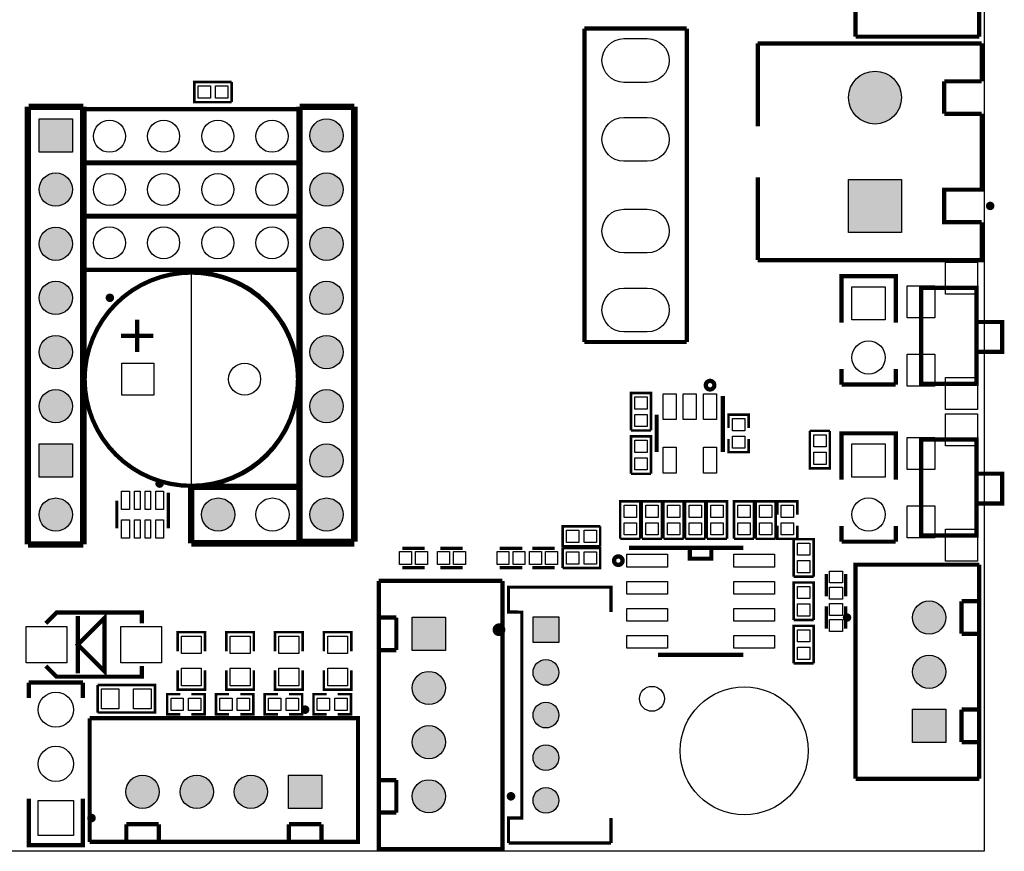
# Model space of a CAD drawing. Extents: x 0 to 145, y 0 to 99.
# Tile 11 of 17: x 93 to 139, y 0 to 39. Entities that reach past the tile are written whole.
import ezdxf

# ---------------------------------------------------------------- set-up
doc = ezdxf.new("R2010")
doc.units = 0
doc.header["$MEASUREMENT"] = 0
doc.layers.get('0').update_dxf_attribs({"linetype": 'CONTINUOUS'})
for name, color, linetype in [('OUTLINE', 7, 'CONTINUOUS'), ('SILKSCREEN_TOP', 7, 'CONTINUOUS'), ('SOLDERMASK_BOTTOM', 231, 'CONTINUOUS'), ('SOLDERMASK_TOP', 94, 'CONTINUOUS')]:
    doc.layers.add(name, color=color, linetype=linetype)

msp = doc.modelspace()

# ---------------------------------------------------------------- hatches: boundary and pattern name
at = {"linetype": 'Continuous'}
h = msp.add_hatch(color=256, dxfattribs=at)
h.set_gradient(color1=(0, 255, 255), color2=(0, 255, 255), tint=1)
h.paths.add_polyline_path([(5.71246, 90.21572), (6.9215, 90.21572), (6.9215, 91.42476), (5.71246, 91.42476)])
h.paths.add_polyline_path([(3.71348, 90.82024, 1), (4.92252, 90.82024, 1)])
h.paths.add_polyline_path([(2.92354, 90.82024, 1), (1.7145, 90.82024, 1)])
h.paths.add_polyline_path([(5.71246, 86.34476), (5.71246, 85.13572), (6.9215, 85.13572), (6.9215, 86.34476)])
h.paths.add_polyline_path([(4.92252, 85.74024, 1), (3.71348, 85.74024, 1)])
h.paths.add_polyline_path([(2.92354, 85.74024, 1), (1.7145, 85.74024, 1)])
h.paths.add_polyline_path([(18.49374, 95.90024, 1), (19.70278, 95.90024, 1)])
h.paths.add_polyline_path([(20.49272, 95.90024, 1), (21.70176, 95.90024, 1)])
h.paths.add_polyline_path([(22.49424, 95.90024, 1), (23.70328, 95.90024, 1)])
h.paths.add_polyline_path([(24.49322, 95.29572), (25.70226, 95.29572), (25.70226, 96.50476), (24.49322, 96.50476)])
h.paths.add_polyline_path([(36.7665, 95.90024, 1), (37.97554, 95.90024, 1)])
h.paths.add_polyline_path([(38.76548, 95.90024, 1), (39.97452, 95.90024, 1)])
h.paths.add_polyline_path([(40.76446, 95.29572), (41.9735, 95.29572), (41.9735, 96.50476), (40.76446, 96.50476)])
h.paths.add_polyline_path([(48.01743, 94.615, 1), (49.51857, 94.615, 1)])
h.paths.add_polyline_path([(50.55743, 94.615, 1), (52.05857, 94.615, 1)])
h.paths.add_polyline_path([(53.09743, 94.615, 1), (54.59857, 94.615, 1)])
h.paths.add_polyline_path([(55.63743, 94.615, 1), (57.13857, 94.615, 1)])
h.paths.add_polyline_path([(58.17743, 94.615, 1), (59.67857, 94.615, 1)])
h.paths.add_polyline_path([(58.17743, 92.075, 1), (59.67857, 92.075, 1)])
h.paths.add_polyline_path([(55.63743, 92.075, 1), (57.13857, 92.075, 1)])
h.paths.add_polyline_path([(53.09743, 92.075, 1), (54.59857, 92.075, 1)])
h.paths.add_polyline_path([(50.55743, 92.075, 1), (52.05857, 92.075, 1)])
h.paths.add_polyline_path([(48.01616, 91.32316), (49.5173, 91.32316), (49.5173, 92.8243), (48.01616, 92.8243)])
h.paths.add_polyline_path([(92.66174, 83.52028), (92.66174, 82.31124), (93.87078, 82.31124), (93.87078, 83.52028)])
h.paths.add_polyline_path([(95.86976, 82.91576, 1), (94.66072, 82.91576, 1)])
h.paths.add_polyline_path([(97.87128, 82.91576, 1), (96.66224, 82.91576, 1)])
h.paths.add_polyline_path([(99.87026, 82.91576, 1), (98.66122, 82.91576, 1)])
h.paths.add_polyline_path([(1.53924, 38.9255), (1.53924, 37.71646), (2.74828, 37.71646), (2.74828, 38.9255)])
h.paths.add_polyline_path([(2.74828, 36.322, 1), (1.53924, 36.322, 1)])
h.paths.add_polyline_path([(7.82828, 36.322, 1), (6.61924, 36.322, 1)])
h.paths.add_polyline_path([(6.61924, 38.9255), (6.61924, 37.71646), (7.82828, 37.71646), (7.82828, 38.9255)])
h.paths.add_polyline_path([(9.5885, 31.45028), (9.5885, 30.24124), (10.79754, 30.24124), (10.79754, 31.45028)])
h.paths.add_polyline_path([(12.79652, 30.84576, 1), (11.58748, 30.84576, 1)])
h.paths.add_polyline_path([(14.7955, 30.84576, 1), (13.58646, 30.84576, 1)])
h.paths.add_polyline_path([(9.63422, 26.1366), (9.63422, 24.57704), (11.19378, 24.57704), (11.19378, 26.1366)])
h.paths.add_polyline_path([(8.65378, 25.35682, 1), (7.09422, 25.35682, 1)])
h.paths.add_polyline_path([(8.65378, 17.73682, 1), (7.09422, 17.73682, 1)])
h.paths.add_polyline_path([(9.63422, 18.5166), (9.63422, 16.95704), (11.19378, 16.95704), (11.19378, 18.5166)])
h.paths.add_polyline_path([(9.63422, 11.1506), (9.63422, 9.59104), (11.19378, 9.59104), (11.19378, 11.1506)])
h.paths.add_polyline_path([(8.65378, 10.37082, 1), (7.09422, 10.37082, 1)])
h.paths.add_polyline_path([(8.65378, 2.49682, 1), (7.09422, 2.49682, 1)])
h.paths.add_polyline_path([(6.11378, 2.49682, 1), (4.55422, 2.49682, 1)])
h.paths.add_polyline_path([(2.01422, 3.2766), (2.01422, 1.71704), (3.57378, 1.71704), (3.57378, 3.2766)])
h.paths.add_polyline_path([(15.53972, 2.66954), (15.53972, 1.4605), (16.74876, 1.4605), (16.74876, 2.66954)])
h.paths.add_polyline_path([(16.74876, 4.064, 1), (15.53972, 4.064, 1)])
h.paths.add_polyline_path([(16.74876, 6.06298, 1), (15.53972, 6.06298, 1)])
h.paths.add_polyline_path([(21.82876, 6.06298, 1), (20.61972, 6.06298, 1)])
h.paths.add_polyline_path([(21.82876, 4.064, 1), (20.61972, 4.064, 1)])
h.paths.add_polyline_path([(20.61972, 2.66954), (20.61972, 1.4605), (21.82876, 1.4605), (21.82876, 2.66954)])
h.paths.add_polyline_path([(25.69972, 2.66954), (25.69972, 1.4605), (26.90876, 1.4605), (26.90876, 2.66954)])
h.paths.add_polyline_path([(26.90876, 4.064, 1), (25.69972, 4.064, 1)])
h.paths.add_polyline_path([(26.90876, 6.06298, 1), (25.69972, 6.06298, 1)])
h.paths.add_polyline_path([(35.32378, 2.75336, 1), (33.76422, 2.75336, 1)])
h.paths.add_polyline_path([(37.86378, 2.75336, 1), (36.30422, 2.75336, 1)])
h.paths.add_polyline_path([(40.40378, 2.75336, 1), (38.84422, 2.75336, 1)])
h.paths.add_polyline_path([(41.38422, 3.53314), (41.38422, 1.97358), (42.94378, 1.97358), (42.94378, 3.53314)])
h.paths.add_polyline_path([(29.6926, 34.30778), (29.6926, 32.74822), (31.25216, 32.74822), (31.25216, 34.30778)])
h.paths.add_polyline_path([(31.25216, 30.988, 1), (29.6926, 30.988, 1)])
h.paths.add_polyline_path([(31.25216, 28.448, 1), (29.6926, 28.448, 1)])
h.paths.add_polyline_path([(31.25216, 25.908, 1), (29.6926, 25.908, 1)])
h.paths.add_polyline_path([(31.25216, 23.368, 1), (29.6926, 23.368, 1)])
h.paths.add_polyline_path([(31.25216, 20.828, 1), (29.6926, 20.828, 1)])
h.paths.add_polyline_path([(29.6926, 19.06778), (29.6926, 17.50822), (31.25216, 17.50822), (31.25216, 19.06778)])
h.paths.add_polyline_path([(31.25216, 15.748, 1), (29.6926, 15.748, 1)])
h.paths.add_polyline_path([(38.87216, 15.748, 1), (37.3126, 15.748, 1)])
h.paths.add_polyline_path([(43.95216, 15.748, 1), (42.3926, 15.748, 1)])
h.paths.add_polyline_path([(47.25416, 15.748, 1), (45.6946, 15.748, 1)])
h.paths.add_polyline_path([(45.6946, 19.06778), (45.6946, 17.50822), (47.25416, 17.50822), (47.25416, 19.06778)])
h.paths.add_polyline_path([(43.95216, 18.288, 1), (42.3926, 18.288, 1)])
h.paths.add_polyline_path([(43.95216, 20.828, 1), (42.3926, 20.828, 1)])
h.paths.add_polyline_path([(43.95216, 23.368, 1), (42.3926, 23.368, 1)])
h.paths.add_polyline_path([(43.95216, 25.908, 1), (42.3926, 25.908, 1)])
h.paths.add_polyline_path([(43.95216, 28.448, 1), (42.3926, 28.448, 1)])
h.paths.add_polyline_path([(43.95216, 30.988, 1), (42.3926, 30.988, 1)])
h.paths.add_polyline_path([(43.95216, 33.528, 1), (42.3926, 33.528, 1)])
h.paths.add_polyline_path([(45.6946, 34.30778), (45.6946, 32.74822), (47.25416, 32.74822), (47.25416, 34.30778)])
h.paths.add_polyline_path([(47.25416, 30.988, 1), (45.6946, 30.988, 1)])
h.paths.add_polyline_path([(47.25416, 28.448, 1), (45.6946, 28.448, 1)])
h.paths.add_polyline_path([(47.25416, 25.908, 1), (45.6946, 25.908, 1)])
h.paths.add_polyline_path([(47.25416, 23.368, 1), (45.6946, 23.368, 1)])
h.paths.add_polyline_path([(47.25416, 20.828, 1), (45.6946, 20.828, 1)])
h.paths.add_polyline_path([(54.87416, 15.748, 1), (53.3146, 15.748, 1)])
h.paths.add_polyline_path([(59.95416, 15.748, 1), (58.3946, 15.748, 1)])
h.paths.add_polyline_path([(59.95416, 18.288, 1), (58.3946, 18.288, 1)])
h.paths.add_polyline_path([(59.95416, 20.828, 1), (58.3946, 20.828, 1)])
h.paths.add_polyline_path([(59.95416, 23.368, 1), (58.3946, 23.368, 1)])
h.paths.add_polyline_path([(59.95416, 25.908, 1), (58.3946, 25.908, 1)])
h.paths.add_polyline_path([(59.95416, 28.448, 1), (58.3946, 28.448, 1)])
h.paths.add_polyline_path([(59.95416, 30.988, 1), (58.3946, 30.988, 1)])
h.paths.add_polyline_path([(59.95416, 33.528, 1), (58.3946, 33.528, 1)])
h.paths.add_polyline_path([(61.6966, 34.30778), (61.6966, 32.74822), (63.25616, 32.74822), (63.25616, 34.30778)])
h.paths.add_polyline_path([(63.25616, 30.988, 1), (61.6966, 30.988, 1)])
h.paths.add_polyline_path([(63.25616, 28.448, 1), (61.6966, 28.448, 1)])
h.paths.add_polyline_path([(63.25616, 25.908, 1), (61.6966, 25.908, 1)])
h.paths.add_polyline_path([(63.25616, 23.368, 1), (61.6966, 23.368, 1)])
h.paths.add_polyline_path([(63.25616, 20.828, 1), (61.6966, 20.828, 1)])
h.paths.add_polyline_path([(61.6966, 19.06778), (61.6966, 17.50822), (63.25616, 17.50822), (63.25616, 19.06778)])
h.paths.add_polyline_path([(63.25616, 15.748, 1), (61.6966, 15.748, 1)])
h.paths.add_polyline_path([(70.87616, 15.748, 1), (69.3166, 15.748, 1)])
h.paths.add_polyline_path([(75.95616, 15.748, 1), (74.3966, 15.748, 1)])
h.paths.add_polyline_path([(75.95616, 18.288, 1), (74.3966, 18.288, 1)])
h.paths.add_polyline_path([(75.95616, 20.828, 1), (74.3966, 20.828, 1)])
h.paths.add_polyline_path([(75.95616, 23.368, 1), (74.3966, 23.368, 1)])
h.paths.add_polyline_path([(75.95616, 25.908, 1), (74.3966, 25.908, 1)])
h.paths.add_polyline_path([(75.95616, 28.448, 1), (74.3966, 28.448, 1)])
h.paths.add_polyline_path([(75.95616, 30.988, 1), (74.3966, 30.988, 1)])
h.paths.add_polyline_path([(75.95616, 33.528, 1), (74.3966, 33.528, 1)])
h.paths.add_polyline_path([(77.6986, 34.30778), (77.6986, 32.74822), (79.25816, 32.74822), (79.25816, 34.30778)])
h.paths.add_polyline_path([(79.25816, 30.988, 1), (77.6986, 30.988, 1)])
h.paths.add_polyline_path([(79.25816, 28.448, 1), (77.6986, 28.448, 1)])
h.paths.add_polyline_path([(79.25816, 25.908, 1), (77.6986, 25.908, 1)])
h.paths.add_polyline_path([(79.25816, 23.368, 1), (77.6986, 23.368, 1)])
h.paths.add_polyline_path([(79.25816, 20.828, 1), (77.6986, 20.828, 1)])
h.paths.add_polyline_path([(77.6986, 19.06778), (77.6986, 17.50822), (79.25816, 17.50822), (79.25816, 19.06778)])
h.paths.add_polyline_path([(79.25816, 15.748, 1), (77.6986, 15.748, 1)])
h.paths.add_polyline_path([(86.87816, 15.748, 1), (85.3186, 15.748, 1)])
h.paths.add_polyline_path([(91.95816, 15.748, 1), (90.3986, 15.748, 1)])
h.paths.add_polyline_path([(91.95816, 18.288, 1), (90.3986, 18.288, 1)])
h.paths.add_polyline_path([(91.95816, 20.828, 1), (90.3986, 20.828, 1)])
h.paths.add_polyline_path([(91.95816, 23.368, 1), (90.3986, 23.368, 1)])
h.paths.add_polyline_path([(91.95816, 25.908, 1), (90.3986, 25.908, 1)])
h.paths.add_polyline_path([(91.95816, 28.448, 1), (90.3986, 28.448, 1)])
h.paths.add_polyline_path([(91.95816, 30.988, 1), (90.3986, 30.988, 1)])
h.paths.add_polyline_path([(91.95816, 33.528, 1), (90.3986, 33.528, 1)])
h.paths.add_polyline_path([(93.7006, 34.30778), (93.7006, 32.74822), (95.26016, 32.74822), (95.26016, 34.30778)])
h.paths.add_polyline_path([(95.26016, 30.988, 1), (93.7006, 30.988, 1)])
h.paths.add_polyline_path([(95.26016, 28.448, 1), (93.7006, 28.448, 1)])
h.paths.add_polyline_path([(95.26016, 25.908, 1), (93.7006, 25.908, 1)])
h.paths.add_polyline_path([(95.26016, 23.368, 1), (93.7006, 23.368, 1)])
h.paths.add_polyline_path([(95.26016, 20.828, 1), (93.7006, 20.828, 1)])
h.paths.add_polyline_path([(93.7006, 19.06778), (93.7006, 17.50822), (95.26016, 17.50822), (95.26016, 19.06778)])
h.paths.add_polyline_path([(95.26016, 15.748, 1), (93.7006, 15.748, 1)])
h.paths.add_polyline_path([(107.96016, 33.528, 1), (106.4006, 33.528, 1)])
h.paths.add_polyline_path([(107.96016, 30.988, 1), (106.4006, 30.988, 1)])
h.paths.add_polyline_path([(107.96016, 28.448, 1), (106.4006, 28.448, 1)])
h.paths.add_polyline_path([(107.96016, 25.908, 1), (106.4006, 25.908, 1)])
h.paths.add_polyline_path([(107.96016, 23.368, 1), (106.4006, 23.368, 1)])
h.paths.add_polyline_path([(107.96016, 20.828, 1), (106.4006, 20.828, 1)])
h.paths.add_polyline_path([(107.96016, 18.288, 1), (106.4006, 18.288, 1)])
h.paths.add_polyline_path([(107.96016, 15.748, 1), (106.4006, 15.748, 1)])
h.paths.add_polyline_path([(102.88016, 15.748, 1), (101.3206, 15.748, 1)])
h.paths.add_polyline_path([(51.32578, 2.75336, 1), (49.76622, 2.75336, 1)])
h.paths.add_polyline_path([(53.86578, 2.75336, 1), (52.30622, 2.75336, 1)])
h.paths.add_polyline_path([(56.40578, 2.75336, 1), (54.84622, 2.75336, 1)])
h.paths.add_polyline_path([(57.38622, 3.53314), (57.38622, 1.97358), (58.94578, 1.97358), (58.94578, 3.53314)])
h.paths.add_polyline_path([(67.32778, 2.75336, 1), (65.76822, 2.75336, 1)])
h.paths.add_polyline_path([(69.86778, 2.75336, 1), (68.30822, 2.75336, 1)])
h.paths.add_polyline_path([(72.40778, 2.75336, 1), (70.84822, 2.75336, 1)])
h.paths.add_polyline_path([(73.38822, 3.53314), (73.38822, 1.97358), (74.94778, 1.97358), (74.94778, 3.53314)])
h.paths.add_polyline_path([(83.32978, 2.75336, 1), (81.77022, 2.75336, 1)])
h.paths.add_polyline_path([(85.86978, 2.75336, 1), (84.31022, 2.75336, 1)])
h.paths.add_polyline_path([(88.40978, 2.75336, 1), (86.85022, 2.75336, 1)])
h.paths.add_polyline_path([(89.39022, 3.53314), (89.39022, 1.97358), (90.94978, 1.97358), (90.94978, 3.53314)])
h.paths.add_polyline_path([(99.33178, 2.75336, 1), (97.77222, 2.75336, 1)])
h.paths.add_polyline_path([(101.87178, 2.75336, 1), (100.31222, 2.75336, 1)])
h.paths.add_polyline_path([(104.41178, 2.75336, 1), (102.85222, 2.75336, 1)])
h.paths.add_polyline_path([(105.39222, 3.53314), (105.39222, 1.97358), (106.95178, 1.97358), (106.95178, 3.53314)])
h.paths.add_polyline_path([(112.75314, 2.54, 1), (111.19358, 2.54, 1)])
h.paths.add_polyline_path([(112.75314, 5.08, 1), (111.19358, 5.08, 1)])
h.paths.add_polyline_path([(112.75314, 7.62, 1), (111.19358, 7.62, 1)])
h.paths.add_polyline_path([(111.19358, 10.93978), (111.19358, 9.38022), (112.75314, 9.38022), (112.75314, 10.93978)])
h.paths.add_polyline_path([(116.85524, 10.95502), (116.85524, 9.74598), (118.06428, 9.74598), (118.06428, 10.95502)])
h.paths.add_polyline_path([(118.06428, 8.34898, 1), (116.85524, 8.34898, 1)])
h.paths.add_polyline_path([(118.06428, 6.35, 1), (116.85524, 6.35, 1)])
h.paths.add_polyline_path([(118.06428, 4.35102, 1), (116.85524, 4.35102, 1)])
h.paths.add_polyline_path([(118.06428, 2.3495, 1), (116.85524, 2.3495, 1)])
h.paths.add_polyline_path([(134.6454, 6.62178), (134.6454, 5.06222), (136.20496, 5.06222), (136.20496, 6.62178)])
h.paths.add_polyline_path([(136.20496, 8.382, 1), (134.6454, 8.382, 1)])
h.paths.add_polyline_path([(136.20496, 10.922, 1), (134.6454, 10.922, 1)])
h.paths.add_polyline_path([(134.6454, 41.41978), (134.6454, 39.86022), (136.20496, 39.86022), (136.20496, 41.41978)])
h.paths.add_polyline_path([(136.20496, 43.18, 1), (134.6454, 43.18, 1)])
h.paths.add_polyline_path([(136.20496, 45.72, 1), (134.6454, 45.72, 1)])
h.paths.add_polyline_path([(133.2865, 55.38724, 1), (132.07746, 55.38724, 1)])
h.paths.add_polyline_path([(133.2865, 57.38876, 1), (132.07746, 57.38876, 1)])
h.paths.add_polyline_path([(32.13354, 38.24224, 1), (30.9245, 38.24224, 1)])
h.paths.add_polyline_path([(34.13252, 38.24224, 1), (32.92348, 38.24224, 1)])
h.paths.add_polyline_path([(34.92246, 38.84676), (34.92246, 37.63772), (36.1315, 37.63772), (36.1315, 38.84676)])
h.paths.add_polyline_path([(48.13554, 38.24224, 1), (46.9265, 38.24224, 1)])
h.paths.add_polyline_path([(50.13452, 38.24224, 1), (48.92548, 38.24224, 1)])
h.paths.add_polyline_path([(50.92446, 38.84676), (50.92446, 37.63772), (52.1335, 37.63772), (52.1335, 38.84676)])
h.paths.add_polyline_path([(35.24504, 47.8155), (35.24504, 46.1645), (36.89604, 46.1645), (36.89604, 47.8155)])
h.paths.add_polyline_path([(34.35604, 46.99, 1), (32.70504, 46.99, 1)])
h.paths.add_polyline_path([(31.81604, 46.99, 1), (30.16504, 46.99, 1)])
h.paths.add_polyline_path([(96.20186, 95.4405), (97.85922, 95.4405), (97.85922, 96.5835), (96.20186, 96.5835)], flags=9)
h.paths.add_polyline_path([(96.13096, 89.8525), (97.93012, 89.8525), (97.93012, 90.9955), (96.13096, 90.9955)], flags=9)
h.paths.add_polyline_path([(48.29387, 95.6945), (49.24213, 95.6945), (49.24213, 96.8375), (48.29387, 96.8375)], flags=9)
h.paths.add_polyline_path([(48.43568, 89.8525), (49.10032, 89.8525), (49.10032, 90.9955), (48.43568, 90.9955)], flags=9)
h = msp.add_hatch(color=256, dxfattribs=at)
h.set_gradient(color1=(255, 0, 255), color2=(255, 0, 255), tint=1)
h.paths.add_polyline_path([(4.04876, 75.66406), (4.04876, 73.18502), (6.5278, 73.18502), (6.5278, 75.66406)])
h.paths.add_polyline_path([(6.5278, 69.34454, 1), (4.04876, 69.34454, 1)])
h.paths.add_polyline_path([(4.04876, 65.25006), (4.04876, 62.77102), (6.5278, 62.77102), (6.5278, 65.25006)])
h.paths.add_polyline_path([(4.04876, 58.93054, 1), (6.5278, 58.93054, 1)])
h.paths.add_polyline_path([(4.53263, 54.3687, 1), (1.90373, 54.3687, 1)])
h.paths.add_polyline_path([(4.53263, 49.09185), (4.53263, 51.72075), (1.90373, 51.72075), (1.90373, 49.09185)])
h.paths.add_polyline_path([(4.53263, 46.38802, 1), (1.90373, 46.38802, 1)])
h.paths.add_polyline_path([(1.90373, 41.11117), (4.53263, 41.11117), (4.53263, 43.74007), (1.90373, 43.74007)])
h.paths.add_polyline_path([(134.12724, 28.98394), (134.12724, 31.46298), (131.6482, 31.46298), (131.6482, 28.98394)])
h.paths.add_polyline_path([(131.6482, 35.30346, 1), (134.12724, 35.30346, 1)])

# ---------------------------------------------------------------- linework, layer by layer
at = {"layer": 'OUTLINE'}
msp.add_lwpolyline([(0.01778, 97.97796), (0.01778, -0.02286), (138.01852, -0.02286), (138.01852, 97.97796)], close=True, dxfattribs=at)
at = {"layer": 'SILKSCREEN_TOP'}
for points, const_width in [([(137.77468, 38.16096), (137.77468, 48.19904)], 0.20066), ([(131.97586, 44.84116), (131.97586, 38.16096)], 0.20066), ([(119.2657, 38.54196), (124.0663, 38.54196)], 0.20066), ([(119.2657, 23.84298), (119.2657, 38.54196)], 0.20066), ([(124.0663, 23.84298), (124.0663, 38.54196)], 0.20066), ([(137.88898, 37.84346), (127.38862, 37.84346)], 0.20066), ([(127.38862, 33.96234), (127.38862, 37.84346)], 0.20066), ([(131.97586, 38.16096), (137.77468, 38.16096)], 0.20066), ([(137.88898, 36.06546), (137.88898, 37.84346)], 0.20066), ([(102.73284, 35.0901), (100.97516, 35.0901), (100.97516, 36.0299), (102.73284, 36.0299)], 0.11938), ([(102.73284, 35.0901), (102.73284, 36.0299)], 0.11938), ([(136.13638, 34.54146), (136.13638, 36.06546)], 0.20066), ([(136.13638, 36.06546), (137.88898, 36.06546)], 0.20066), ([(93.1799, 34.8742), (93.1799, 14.351)], 0.29972), ([(95.78086, 34.8742), (93.21038, 34.8742)], 0.29972), ([(95.77578, 34.8742), (95.77578, 14.351)], 0.29972), ([(105.89006, 34.7599), (95.73006, 34.7599)], 0.20066), ([(95.73006, 34.7599), (95.73006, 32.2199)], 0.20066), ([(105.91038, 34.8742), (105.91038, 14.478)], 0.29972), ([(108.48086, 34.8742), (105.91038, 34.8742)], 0.29972), ([(105.89006, 34.7599), (105.89006, 32.2199)], 0.20066), ([(108.48086, 34.8742), (108.48086, 14.478)], 0.29972), ([(137.88898, 34.54146), (136.13638, 34.54146)], 0.20066), ([(137.88898, 34.54146), (137.88898, 32.76346)], 0.20066), ([(137.88898, 29.46146), (136.13638, 29.46146), (136.13638, 30.98546), (137.88898, 30.98546), (137.88898, 32.76346)], 0.20066), ([(105.89006, 32.26054), (95.73006, 32.26054)], 0.20066), ([(95.73006, 32.26054), (95.73006, 29.72054)], 0.20066), ([(105.89006, 32.2199), (95.73006, 32.2199)], 0.20066), ([(105.89006, 32.26054), (105.89006, 29.72054)], 0.20066), ([(127.38862, 27.68346), (127.38862, 31.56458)], 0.20066), ([(105.89006, 29.76118), (95.73006, 29.76118)], 0.20066), ([(95.73006, 29.76118), (95.73006, 27.22118)], 0.20066), ([(105.89006, 29.72054), (95.73006, 29.72054)], 0.20066), ([(105.89006, 29.76118), (105.89006, 27.22118)], 0.20066), ([(137.88898, 29.46146), (137.88898, 27.68346), (127.38862, 27.68346)], 0.20066), ([(105.89006, 27.22118), (95.73006, 27.22118)], 0.20066), ([(131.318, 24.74722), (131.318, 26.92654), (133.858, 26.92654), (133.858, 24.74722)], 0.20066), ([(135.04926, 26.38044), (135.04926, 21.87956), (137.64768, 21.87956), (137.64768, 26.38044), (135.04926, 26.38044)], 0.20066), ([(98.298, 23.368), (98.298, 24.892)], 0.20066), ([(137.64768, 24.78024), (138.8491, 24.78024), (138.8491, 23.3807), (137.64768, 23.3807)], 0.20066), ([(97.536, 24.13), (99.06, 24.13)], 0.20066), ([(119.2657, 23.84298), (124.0663, 23.84298)], 0.20066), ([(131.318, 22.57552), (131.318, 21.84654)], 0.20066), ([(133.858, 21.84654), (133.858, 22.57552)], 0.20066), ([(131.318, 21.84654), (133.858, 21.84654)], 0.20066), ([(121.4501, 19.69516), (121.4501, 21.45284), (122.3899, 21.45284), (122.3899, 19.69516)], 0.11938), ([(125.76048, 21.31822), (125.76048, 18.67916)], 0.20066), ([(122.65152, 20.43684), (122.65152, 18.67916)], 0.20066), ([(126.9619, 19.81708), (126.9619, 20.43684), (126.0221, 20.43684), (126.0221, 19.81708)], 0.11938), ([(121.4501, 19.69516), (122.3899, 19.69516)], 0.11938), ([(121.4501, 17.66316), (121.4501, 19.42084), (122.3899, 19.42084), (122.3899, 17.66316)], 0.11938), ([(130.7719, 19.67484), (129.8321, 19.67484)], 0.11938), ([(130.7719, 19.67484), (130.7719, 17.91716), (129.8321, 17.91716), (129.8321, 19.67484)], 0.11938), ([(131.318, 17.38122), (131.318, 19.56054), (133.858, 19.56054), (133.858, 17.38122)], 0.20066), ([(126.9619, 19.29892), (126.9619, 18.67916), (126.0221, 18.67916), (126.0221, 19.29892)], 0.11938), ([(135.04926, 19.26844), (135.04926, 14.76756), (137.64768, 14.76756), (137.64768, 19.26844), (135.04926, 19.26844)], 0.20066), ([(121.4501, 17.66316), (122.3899, 17.66316)], 0.11938), ([(137.64768, 17.66824), (138.8491, 17.66824), (138.8491, 16.2687), (137.64768, 16.2687)], 0.20066), ([(100.83292, 17.04848), (100.83292, 14.4018)], 0.29972), ([(105.78338, 17.04848), (100.83292, 17.04848)], 0.29972), ([(99.75596, 16.77924), (99.75596, 15.09776)], 0.14986), ([(97.34804, 16.39824), (97.34804, 15.09776)], 0.14986), ([(120.9421, 14.61516), (120.9421, 16.37284), (121.8819, 16.37284), (121.8819, 14.61516)], 0.11938), ([(121.9581, 14.61516), (121.9581, 16.37284), (122.8979, 16.37284), (122.8979, 14.61516)], 0.11938), ([(122.9741, 14.61516), (122.9741, 16.37284), (123.9139, 16.37284), (123.9139, 14.61516)], 0.11938), ([(123.9901, 14.61516), (123.9901, 16.37284), (124.9299, 16.37284), (124.9299, 14.61516)], 0.11938), ([(125.0061, 14.61516), (125.0061, 16.37284), (125.9459, 16.37284), (125.9459, 14.61516)], 0.11938), ([(126.2761, 14.61516), (126.2761, 16.37284), (127.2159, 16.37284), (127.2159, 14.61516)], 0.11938), ([(127.2921, 14.61516), (127.2921, 16.37284), (128.2319, 16.37284), (128.2319, 14.61516)], 0.11938), ([(129.2479, 15.75308), (129.2479, 16.37284), (128.3081, 16.37284), (128.3081, 15.75308)], 0.11938), ([(120.00484, 14.2621), (118.24716, 14.2621), (118.24716, 15.2019), (120.00484, 15.2019)], 0.11938), ([(120.00484, 14.2621), (120.00484, 15.2019)], 0.11938), ([(129.2479, 15.23492), (129.2479, 14.61516), (128.3081, 14.61516), (128.3081, 15.23492)], 0.11938), ([(131.318, 15.20952), (131.318, 14.48054)], 0.20066), ([(133.858, 14.48054), (133.858, 15.20952)], 0.20066), ([(95.77578, 14.351), (93.1799, 14.351)], 0.29972), ([(108.48086, 14.4018), (100.83292, 14.4018)], 0.29972), ([(108.48086, 14.478), (105.91038, 14.478)], 0.29972), ([(120.9421, 14.61516), (121.8819, 14.61516)], 0.11938), ([(121.9581, 14.61516), (122.8979, 14.61516)], 0.11938), ([(122.9741, 14.61516), (123.9139, 14.61516)], 0.11938), ([(123.9901, 14.61516), (124.9299, 14.61516)], 0.11938), ([(125.0061, 14.61516), (125.9459, 14.61516)], 0.11938), ([(126.2761, 14.61516), (127.2159, 14.61516)], 0.11938), ([(127.2921, 14.61516), (128.2319, 14.61516)], 0.11938), ([(129.0701, 12.83716), (129.0701, 14.59484), (130.0099, 14.59484), (130.0099, 12.83716)], 0.11938), ([(131.318, 14.48054), (133.858, 14.48054)], 0.20066), ([(111.77778, 14.16812), (110.72622, 14.16812)], 0.1524), ([(112.50422, 14.16812), (113.55578, 14.16812)], 0.1524), ([(116.34978, 14.16812), (115.29822, 14.16812)], 0.1524), ([(116.82222, 14.16812), (117.87378, 14.16812)], 0.1524), ([(118.24716, 14.1859), (118.24716, 13.2461)], 0.11938), ([(118.24716, 14.1859), (120.00484, 14.1859), (120.00484, 13.2461), (118.24716, 13.2461)], 0.11938), ([(121.35358, 14.18844), (126.71298, 14.18844)], 0.20066), ([(125.21438, 14.18336), (125.21438, 13.68298), (124.21362, 13.68298), (124.21362, 14.18336)], 0.20066), ([(131.97586, 10.04316), (131.97586, 13.40104), (137.77468, 13.40104)], 0.20066), ([(137.77468, 3.36296), (137.77468, 13.40104)], 0.20066), ([(111.77778, 13.26388), (110.72622, 13.26388)], 0.1524), ([(112.50422, 13.26388), (113.55578, 13.26388)], 0.1524), ([(116.34978, 13.26388), (115.29822, 13.26388)], 0.1524), ([(116.82222, 13.26388), (117.87378, 13.26388)], 0.1524), ([(130.61188, 11.92022), (130.61188, 12.97178)], 0.1524), ([(131.51612, 11.92022), (131.51612, 12.97178)], 0.1524), ([(109.62386, 12.63904), (109.62386, 3.41884)], 0.20066), ([(115.42268, 12.63904), (109.62386, 12.63904)], 0.20066), ([(115.42268, 3.41884), (115.42268, 12.63904)], 0.20066), ([(129.0701, 12.83716), (130.0099, 12.83716)], 0.11938), ([(129.0701, 10.80516), (129.0701, 12.56284), (130.0099, 12.56284), (130.0099, 10.80516)], 0.11938), ([(120.5103, 11.18108), (120.5103, 12.34948), (115.7097, 12.34948), (115.7097, 11.18108), (116.332, 11.176), (116.332, 1.524), (115.7097, 1.51892), (115.7097, 0.35052)], 0.14986), ([(136.94918, 11.684), (137.77468, 11.684)], 0.20066), ([(136.94918, 10.16), (136.94918, 11.684)], 0.20066), ([(94.01556, 10.65276), (94.51594, 11.15314), (98.51644, 11.15314), (98.51644, 10.65276)], 0.20066), ([(95.5167, 9.652), (96.76638, 8.40232), (96.76638, 10.90168), (95.5167, 9.652)], 0.20066), ([(95.5167, 11.00074), (95.5167, 8.30326)], 0.20066), ([(130.61188, 11.44778), (130.61188, 10.39622)], 0.1524), ([(131.51612, 11.44778), (131.51612, 10.39622)], 0.1524), ([(109.62386, 10.922), (110.44936, 10.922)], 0.20066), ([(110.44936, 10.922), (110.44936, 9.398)], 0.20066), ([(129.0701, 10.80516), (130.0099, 10.80516)], 0.11938), ([(100.19284, 9.33704), (100.19284, 10.2362), (101.48316, 10.2362), (101.48316, 9.33704)], 0.11938), ([(102.47884, 9.33704), (102.47884, 10.2362), (103.76916, 10.2362), (103.76916, 9.33704)], 0.11938), ([(104.76484, 9.33704), (104.76484, 10.2362), (106.05516, 10.2362), (106.05516, 9.33704)], 0.11938), ([(107.05084, 9.33704), (107.05084, 10.2362), (108.34116, 10.2362), (108.34116, 9.33704)], 0.11938), ([(129.0701, 8.77316), (129.0701, 10.53084), (130.0099, 10.53084), (130.0099, 8.77316)], 0.11938), ([(137.77468, 10.16), (136.94918, 10.16)], 0.20066), ([(131.97586, 10.04316), (131.97586, 3.36296)], 0.20066), ([(110.44936, 9.398), (109.62386, 9.398)], 0.20066), ([(122.71502, 9.17956), (126.71298, 9.17956)], 0.20066), ([(129.0701, 8.77316), (130.0099, 8.77316)], 0.11938), ([(98.51644, 8.65124), (98.51644, 8.15086), (94.51594, 8.15086), (94.01556, 8.65124)], 0.20066), ([(100.19284, 8.44296), (100.19284, 7.5438), (101.48316, 7.5438), (101.48316, 8.44296)], 0.11938), ([(102.47884, 8.44296), (102.47884, 7.5438), (103.76916, 7.5438), (103.76916, 8.44296)], 0.11938), ([(104.76484, 8.44296), (104.76484, 7.5438), (106.05516, 7.5438), (106.05516, 8.44296)], 0.11938), ([(107.05084, 8.44296), (107.05084, 7.5438), (108.34116, 7.5438), (108.34116, 8.44296)], 0.11938), ([(95.758, 7.87146), (93.218, 7.87146)], 0.20066), ([(93.218, 7.87146), (93.218, 7.14248)], 0.20066), ([(95.758, 7.14248), (95.758, 7.87146)], 0.20066), ([(96.4438, 6.46684), (99.1362, 6.46684), (99.1362, 7.75716), (96.4438, 7.75716)], 0.11938), ([(96.4438, 6.46684), (96.4438, 7.75716)], 0.11938), ([(100.32492, 7.3279), (99.70516, 7.3279), (99.70516, 6.3881), (100.32492, 6.3881)], 0.11938), ([(100.84308, 7.3279), (101.46284, 7.3279), (101.46284, 6.3881), (100.84308, 6.3881)], 0.11938), ([(102.61092, 7.3279), (101.99116, 7.3279), (101.99116, 6.3881), (102.61092, 6.3881)], 0.11938), ([(103.12908, 7.3279), (103.74884, 7.3279), (103.74884, 6.3881), (103.12908, 6.3881)], 0.11938), ([(104.89692, 7.3279), (104.27716, 7.3279), (104.27716, 6.3881), (104.89692, 6.3881)], 0.11938), ([(105.41508, 7.3279), (106.03484, 7.3279), (106.03484, 6.3881), (105.41508, 6.3881)], 0.11938), ([(107.18292, 7.3279), (106.56316, 7.3279), (106.56316, 6.3881), (107.18292, 6.3881)], 0.11938), ([(107.70108, 7.3279), (108.32084, 7.3279), (108.32084, 6.3881), (107.70108, 6.3881)], 0.11938), ([(136.94918, 6.604), (137.77468, 6.604)], 0.20066), ([(136.94918, 5.08), (136.94918, 6.604)], 0.20066), ([(105.29316, 6.20268), (96.07296, 6.20268)], 0.20066), ([(96.07296, 6.20268), (96.07296, 0.40386)], 0.20066), ([(105.29316, 6.20268), (108.65104, 6.20268), (108.65104, 0.40386), (105.29316, 0.40386)], 0.20066), ([(137.77468, 5.08), (136.94918, 5.08)], 0.20066), ([(115.42268, 3.41884), (115.42268, 0.06096), (109.62386, 0.06096), (109.62386, 3.41884)], 0.20066), ([(109.62386, 3.302), (110.44936, 3.302)], 0.20066), ([(110.44936, 3.302), (110.44936, 1.778)], 0.20066), ([(131.97586, 3.36296), (137.77468, 3.36296)], 0.20066), ([(95.758, 2.43078), (95.758, 0.25146), (93.218, 0.25146), (93.218, 2.43078)], 0.20066), ([(110.44936, 1.778), (109.62386, 1.778)], 0.20066), ([(120.5103, 0.35052), (120.5103, 1.51892)], 0.14986), ([(97.79, 0.40386), (97.79, 1.22936)], 0.20066), ([(97.79, 1.22936), (99.314, 1.22936)], 0.20066), ([(99.314, 1.22936), (99.314, 0.40386)], 0.20066), ([(105.41, 0.40386), (105.41, 1.22936)], 0.20066), ([(105.41, 1.22936), (106.934, 1.22936)], 0.20066), ([(106.934, 1.22936), (106.934, 0.40386)], 0.20066), ([(96.07296, 0.40386), (105.29316, 0.40386)], 0.20066), ([(115.7097, 0.35052), (120.5103, 0.35052)], 0.14986)]:
    msp.add_lwpolyline(points, dxfattribs=dict(at, const_width=const_width))
for points, const_width in [([(138.38682, 30.22346, 1), (138.1887, 30.22346, 1), (138.38682, 30.22346)], 0.20066), ([(105.83926, 22.098, 1), (95.83674, 22.098, 1), (105.83926, 22.098)], 0.20066), ([(97.11944, 25.91562, 1.003843), (96.92132, 25.91562, 0.996171), (97.11944, 25.91562)], 0.20066), ([(125.35662, 21.8186, 0.997014), (124.9553, 21.8186, 1.002995), (125.35662, 21.8186)], 0.20066), ([(99.45116, 17.20342, 0.995769), (99.25304, 17.20342, 1.004249), (99.45116, 17.20342)], 0.20066), ([(121.05386, 13.589, 1), (120.65508, 13.589, 1), (121.05386, 13.589)], 0.20066), ([(131.6736, 10.922, 1), (131.47802, 10.922, 1), (131.6736, 10.922)], 0.20066), ([(115.40998, 10.3505, 0.996669), (115.11026, 10.3505, 1.003342), (115.40998, 10.3505)], 0.29972), ([(106.27106, 6.604, 1.006379), (106.07294, 6.60146, 0.993661), (106.27106, 6.604)], 0.20066), ([(115.92306, 2.54, 1), (115.7224, 2.54, 1), (115.92306, 2.54)], 0.20066), ([(96.25838, 1.52146, 1), (96.05772, 1.52146, 1), (96.25838, 1.52146)], 0.20066)]:
    msp.add_lwpolyline(points, format="xyb", dxfattribs=dict(at, const_width=const_width))
msp.add_lwpolyline([(105.92308, 22.098, 0.414214), (100.838, 27.18308), (100.838, 22.098), (100.838, 17.01292, 0.414164)], format="xyb", close=True, dxfattribs=at)
at = {"layer": 'SOLDERMASK_BOTTOM'}
for points in [[(121.11355, 38.06825), (122.21337, 38.06825, -1), (122.21337, 36.01847), (121.11355, 36.01847, -1)], [(121.11355, 34.36747), (122.21337, 34.36747, -1), (122.21337, 32.31769), (121.11355, 32.31769, -1)], [(121.11355, 30.06725), (122.21337, 30.06725, -1), (122.21337, 28.01747), (121.11355, 28.01747, -1)], [(122.21337, 24.31669), (121.11355, 24.31669, -1), (121.11355, 26.36647), (122.21337, 26.36647, -1)]]:
    msp.add_lwpolyline(points, format="xyb", close=True, dxfattribs=at)
for points in [[(95.26016, 34.30778), (95.26016, 32.74822), (93.7006, 32.74822), (93.7006, 34.30778)], [(134.12724, 31.46298), (134.12724, 28.98394), (131.6482, 28.98394), (131.6482, 31.46298)], [(131.80822, 24.87676), (131.80822, 26.43632), (133.36778, 26.43632), (133.36778, 24.87676)], [(97.5868, 21.34616), (97.5868, 22.8473), (99.08794, 22.8473), (99.08794, 21.34616)], [(95.26016, 19.06778), (95.26016, 17.50822), (93.7006, 17.50822), (93.7006, 19.06778)], [(131.80822, 17.51076), (131.80822, 19.07032), (133.36778, 19.07032), (133.36778, 17.51076)], [(112.75314, 10.93978), (112.75314, 9.38022), (111.19358, 9.38022), (111.19358, 10.93978)], [(118.06428, 10.95502), (118.06428, 9.74598), (116.85524, 9.74598), (116.85524, 10.95502)], [(134.6454, 5.06222), (134.6454, 6.62178), (136.20496, 6.62178), (136.20496, 5.06222)], [(105.39222, 3.53314), (106.95178, 3.53314), (106.95178, 1.97358), (105.39222, 1.97358)], [(95.3135, 2.34696), (95.3135, 0.69596), (93.6625, 0.69596), (93.6625, 2.34696)]]:
    msp.add_lwpolyline(points, close=True, dxfattribs=at)
for centre, radius in [((132.88772, 35.30346), 1.23952), ((97.00006, 33.4899), 0.75057), ((99.54006, 33.4899), 0.75057), ((102.08006, 33.4899), 0.75057), ((104.62006, 33.4899), 0.75057), ((107.18038, 33.528), 0.77978), ((94.48038, 30.988), 0.77978), ((97.00006, 30.99054), 0.75057), ((99.54006, 30.99054), 0.75057), ((102.08006, 30.99054), 0.75057), ((104.62006, 30.99054), 0.75057), ((107.18038, 30.988), 0.77978), ((94.48038, 28.448), 0.77978), ((97.00006, 28.49118), 0.75057), ((99.54006, 28.49118), 0.75057), ((102.08006, 28.49118), 0.75057), ((104.62006, 28.49118), 0.75057), ((107.18038, 28.448), 0.77978), ((94.48038, 25.908), 0.77978), ((107.18038, 25.908), 0.77978), ((94.48038, 23.368), 0.77978), ((107.18038, 23.368), 0.77978), ((132.588, 23.11654), 0.77978), ((103.33736, 22.098), 0.75057), ((94.48038, 20.828), 0.77978), ((107.18038, 20.828), 0.77978), ((107.18038, 18.288), 0.77978), ((94.48038, 15.748), 0.77978), ((102.10038, 15.748), 0.77978), ((104.64038, 15.748), 0.77978), ((107.18038, 15.748), 0.77978), ((132.588, 15.75054), 0.77978), ((135.42518, 10.922), 0.77978), ((117.45976, 8.34898), 0.60452), ((135.42518, 8.382), 0.77978), ((111.97336, 7.62), 0.77978), ((94.488, 6.60146), 0.8255), ((126.7587, 4.6736), 2.99974), ((117.45976, 6.35), 0.60452), ((111.97336, 5.08), 0.77978), ((94.488, 4.06146), 0.8255), ((117.45976, 4.35102), 0.60452), ((98.552, 2.75336), 0.77978), ((101.092, 2.75336), 0.77978), ((103.632, 2.75336), 0.77978), ((111.97336, 2.54), 0.77978), ((117.45976, 2.3495), 0.60452)]:
    msp.add_circle(centre, radius, dxfattribs=at)
at = {"layer": 'SOLDERMASK_TOP'}
for points in [[(121.11355, 38.06825), (122.21337, 38.06825, -1), (122.21337, 36.01847), (121.11355, 36.01847, -1)], [(121.11355, 34.36747), (122.21337, 34.36747, -1), (122.21337, 32.31769), (121.11355, 32.31769, -1)], [(121.11355, 30.06725), (122.21337, 30.06725, -1), (122.21337, 28.01747), (121.11355, 28.01747, -1)], [(122.21337, 24.31669), (121.11355, 24.31669, -1), (121.11355, 26.36647), (122.21337, 26.36647, -1)]]:
    msp.add_lwpolyline(points, format="xyb", close=True, dxfattribs=at)
for points in [[(101.72954, 35.84956), (101.72954, 35.27044), (101.1555, 35.27044), (101.1555, 35.84956)], [(101.97846, 35.27044), (101.97846, 35.84956), (102.5525, 35.84956), (102.5525, 35.27044)], [(95.26016, 34.30778), (95.26016, 32.74822), (93.7006, 32.74822), (93.7006, 34.30778)], [(134.12724, 31.46298), (134.12724, 28.98394), (131.6482, 28.98394), (131.6482, 31.46298)], [(136.19734, 26.07818), (136.19734, 27.57932), (137.69848, 27.57932), (137.69848, 26.07818)], [(131.80822, 24.87676), (131.80822, 26.43632), (133.36778, 26.43632), (133.36778, 24.87676)], [(134.39902, 24.97836), (134.39902, 26.4795), (135.6995, 26.4795), (135.6995, 24.97836)], [(134.39902, 21.77796), (134.39902, 23.2791), (135.6995, 23.2791), (135.6995, 21.77796)], [(97.5868, 21.34616), (97.5868, 22.8473), (99.08794, 22.8473), (99.08794, 21.34616)], [(136.19734, 20.67814), (136.19734, 22.17928), (137.69848, 22.17928), (137.69848, 20.67814)], [(122.20956, 20.69846), (121.63044, 20.69846), (121.63044, 21.2725), (122.20956, 21.2725)], [(122.95124, 21.41728), (123.56084, 21.41728), (123.56084, 20.20824), (122.95124, 20.20824)], [(123.9012, 21.41728), (124.5108, 21.41728), (124.5108, 20.20824), (123.9012, 20.20824)], [(124.85116, 21.41728), (125.46076, 21.41728), (125.46076, 20.20824), (124.85116, 20.20824)], [(121.63044, 20.44954), (122.20956, 20.44954), (122.20956, 19.8755), (121.63044, 19.8755)], [(136.19734, 18.96618), (136.19734, 20.46732), (137.69848, 20.46732), (137.69848, 18.96618)], [(126.78156, 19.68246), (126.20244, 19.68246), (126.20244, 20.2565), (126.78156, 20.2565)], [(126.20244, 19.43354), (126.78156, 19.43354), (126.78156, 18.8595), (126.20244, 18.8595)], [(130.59156, 18.92046), (130.01244, 18.92046), (130.01244, 19.4945), (130.59156, 19.4945)], [(95.26016, 19.06778), (95.26016, 17.50822), (93.7006, 17.50822), (93.7006, 19.06778)], [(122.20956, 18.66646), (121.63044, 18.66646), (121.63044, 19.2405), (122.20956, 19.2405)], [(131.80822, 17.51076), (131.80822, 19.07032), (133.36778, 19.07032), (133.36778, 17.51076)], [(134.39902, 17.86636), (134.39902, 19.3675), (135.6995, 19.3675), (135.6995, 17.86636)], [(122.95124, 18.90776), (123.56084, 18.90776), (123.56084, 17.69872), (122.95124, 17.69872)], [(124.85116, 18.90776), (125.46076, 18.90776), (125.46076, 17.69872), (124.85116, 17.69872)], [(130.01244, 18.67154), (130.59156, 18.67154), (130.59156, 18.0975), (130.01244, 18.0975)], [(121.63044, 18.41754), (122.20956, 18.41754), (122.20956, 17.8435), (121.63044, 17.8435)], [(97.57156, 16.85417), (97.93224, 16.85417), (97.93224, 15.99311), (97.57156, 15.99311)], [(98.17354, 16.85417), (98.43262, 16.85417), (98.43262, 15.99311), (98.17354, 15.99311)], [(98.67138, 16.85417), (98.93046, 16.85417), (98.93046, 15.99311), (98.67138, 15.99311)], [(99.17176, 16.85417), (99.53244, 16.85417), (99.53244, 15.99311), (99.17176, 15.99311)], [(121.70156, 15.61846), (121.12244, 15.61846), (121.12244, 16.1925), (121.70156, 16.1925)], [(122.71756, 15.61846), (122.13844, 15.61846), (122.13844, 16.1925), (122.71756, 16.1925)], [(123.73356, 15.61846), (123.15444, 15.61846), (123.15444, 16.1925), (123.73356, 16.1925)], [(124.74956, 15.61846), (124.17044, 15.61846), (124.17044, 16.1925), (124.74956, 16.1925)], [(125.76556, 15.61846), (125.18644, 15.61846), (125.18644, 16.1925), (125.76556, 16.1925)], [(127.03556, 15.61846), (126.45644, 15.61846), (126.45644, 16.1925), (127.03556, 16.1925)], [(128.05156, 15.61846), (127.47244, 15.61846), (127.47244, 16.1925), (128.05156, 16.1925)], [(129.06756, 15.61846), (128.48844, 15.61846), (128.48844, 16.1925), (129.06756, 16.1925)], [(134.39902, 14.66596), (134.39902, 16.1671), (135.6995, 16.1671), (135.6995, 14.66596)], [(97.57156, 15.50289), (97.93224, 15.50289), (97.93224, 14.64183), (97.57156, 14.64183)], [(98.17354, 15.50289), (98.43262, 15.50289), (98.43262, 14.64183), (98.17354, 14.64183)], [(98.67138, 15.50289), (98.93046, 15.50289), (98.93046, 14.64183), (98.67138, 14.64183)], [(99.17176, 15.50289), (99.53244, 15.50289), (99.53244, 14.64183), (99.17176, 14.64183)], [(121.12244, 15.36954), (121.70156, 15.36954), (121.70156, 14.7955), (121.12244, 14.7955)], [(122.13844, 15.36954), (122.71756, 15.36954), (122.71756, 14.7955), (122.13844, 14.7955)], [(123.15444, 15.36954), (123.73356, 15.36954), (123.73356, 14.7955), (123.15444, 14.7955)], [(124.17044, 15.36954), (124.74956, 15.36954), (124.74956, 14.7955), (124.17044, 14.7955)], [(125.18644, 15.36954), (125.76556, 15.36954), (125.76556, 14.7955), (125.18644, 14.7955)], [(126.45644, 15.36954), (127.03556, 15.36954), (127.03556, 14.7955), (126.45644, 14.7955)], [(127.47244, 15.36954), (128.05156, 15.36954), (128.05156, 14.7955), (127.47244, 14.7955)], [(128.48844, 15.36954), (129.06756, 15.36954), (129.06756, 14.7955), (128.48844, 14.7955)], [(119.00154, 15.02156), (119.00154, 14.44244), (118.4275, 14.44244), (118.4275, 15.02156)], [(119.25046, 14.44244), (119.25046, 15.02156), (119.8245, 15.02156), (119.8245, 14.44244)], [(136.19734, 13.56614), (136.19734, 15.06728), (137.69848, 15.06728), (137.69848, 13.56614)], [(129.82956, 13.84046), (129.25044, 13.84046), (129.25044, 14.4145), (129.82956, 14.4145)], [(111.15548, 14.0208), (111.15548, 13.4112), (110.59668, 13.4112), (110.59668, 14.0208)], [(111.90732, 14.0208), (111.90732, 13.4112), (111.34852, 13.4112), (111.34852, 14.0208)], [(112.37468, 13.4112), (112.37468, 14.0208), (112.93348, 14.0208), (112.93348, 13.4112)], [(113.12652, 13.4112), (113.12652, 14.0208), (113.68532, 14.0208), (113.68532, 13.4112)], [(115.72748, 14.0208), (115.72748, 13.4112), (115.16868, 13.4112), (115.16868, 14.0208)], [(116.47932, 14.0208), (116.47932, 13.4112), (115.92052, 13.4112), (115.92052, 14.0208)], [(116.69268, 13.4112), (116.69268, 14.0208), (117.25148, 14.0208), (117.25148, 13.4112)], [(117.44452, 13.4112), (117.44452, 14.0208), (118.00332, 14.0208), (118.00332, 13.4112)], [(119.00154, 14.00556), (119.00154, 13.42644), (118.4275, 13.42644), (118.4275, 14.00556)], [(119.25046, 13.42644), (119.25046, 14.00556), (119.8245, 14.00556), (119.8245, 13.42644)], [(121.25452, 13.28928), (121.25452, 13.88872), (123.1646, 13.88872), (123.1646, 13.28928)], [(126.2634, 13.28928), (126.2634, 13.88872), (128.17348, 13.88872), (128.17348, 13.28928)], [(129.25044, 13.59154), (129.82956, 13.59154), (129.82956, 13.0175), (129.25044, 13.0175)], [(131.3688, 12.54252), (130.7592, 12.54252), (130.7592, 13.10132), (131.3688, 13.10132)], [(121.25452, 12.01928), (121.25452, 12.61872), (123.1646, 12.61872), (123.1646, 12.01928)], [(126.2634, 12.01928), (126.2634, 12.61872), (128.17348, 12.61872), (128.17348, 12.01928)], [(129.82956, 11.80846), (129.25044, 11.80846), (129.25044, 12.3825), (129.82956, 12.3825)], [(131.3688, 11.79068), (130.7592, 11.79068), (130.7592, 12.34948), (131.3688, 12.34948)], [(129.25044, 11.55954), (129.82956, 11.55954), (129.82956, 10.9855), (129.25044, 10.9855)], [(130.7592, 11.57732), (131.3688, 11.57732), (131.3688, 11.01852), (130.7592, 11.01852)], [(121.25452, 10.74928), (121.25452, 11.34872), (123.1646, 11.34872), (123.1646, 10.74928)], [(126.2634, 10.74928), (126.2634, 11.34872), (128.17348, 11.34872), (128.17348, 10.74928)], [(112.75314, 10.93978), (112.75314, 9.38022), (111.19358, 9.38022), (111.19358, 10.93978)], [(118.06428, 10.95502), (118.06428, 9.74598), (116.85524, 9.74598), (116.85524, 10.95502)], [(130.7592, 10.82548), (131.3688, 10.82548), (131.3688, 10.26668), (130.7592, 10.26668)], [(93.09608, 8.8011), (93.09608, 10.50036), (94.996, 10.50036), (94.996, 8.8011)], [(99.43592, 10.50163), (99.43592, 8.80237), (97.536, 8.80237), (97.536, 10.50163)], [(129.82956, 9.77646), (129.25044, 9.77646), (129.25044, 10.3505), (129.82956, 10.3505)], [(101.30282, 9.23417), (100.37318, 9.23417), (100.37318, 10.05459), (101.30282, 10.05459)], [(103.58882, 9.23417), (102.65918, 9.23417), (102.65918, 10.05459), (103.58882, 10.05459)], [(105.87482, 9.23417), (104.94518, 9.23417), (104.94518, 10.05459), (105.87482, 10.05459)], [(108.16082, 9.23417), (107.23118, 9.23417), (107.23118, 10.05459), (108.16082, 10.05459)], [(121.25452, 9.47928), (121.25452, 10.07872), (123.1646, 10.07872), (123.1646, 9.47928)], [(126.2634, 9.47928), (126.2634, 10.07872), (128.17348, 10.07872), (128.17348, 9.47928)], [(129.25044, 9.52754), (129.82956, 9.52754), (129.82956, 8.9535), (129.25044, 8.9535)], [(100.37318, 8.54583), (101.30282, 8.54583), (101.30282, 7.72541), (100.37318, 7.72541)], [(102.65918, 8.54583), (103.58882, 8.54583), (103.58882, 7.72541), (102.65918, 7.72541)], [(104.94518, 8.54583), (105.87482, 8.54583), (105.87482, 7.72541), (104.94518, 7.72541)], [(107.23118, 8.54583), (108.16082, 8.54583), (108.16082, 7.72541), (107.23118, 7.72541)], [(97.44583, 7.57682), (97.44583, 6.64718), (96.62541, 6.64718), (96.62541, 7.57682)], [(98.1329, 6.64718), (98.1329, 7.57682), (98.95332, 7.57682), (98.95332, 6.64718)], [(100.45954, 7.14756), (100.45954, 6.56844), (99.8855, 6.56844), (99.8855, 7.14756)], [(100.70846, 6.56844), (100.70846, 7.14756), (101.2825, 7.14756), (101.2825, 6.56844)], [(102.74554, 7.14756), (102.74554, 6.56844), (102.1715, 6.56844), (102.1715, 7.14756)], [(102.99446, 6.56844), (102.99446, 7.14756), (103.5685, 7.14756), (103.5685, 6.56844)], [(105.03154, 7.14756), (105.03154, 6.56844), (104.4575, 6.56844), (104.4575, 7.14756)], [(105.28046, 6.56844), (105.28046, 7.14756), (105.8545, 7.14756), (105.8545, 6.56844)], [(107.31754, 7.14756), (107.31754, 6.56844), (106.7435, 6.56844), (106.7435, 7.14756)], [(107.56646, 6.56844), (107.56646, 7.14756), (108.1405, 7.14756), (108.1405, 6.56844)], [(134.6454, 5.06222), (134.6454, 6.62178), (136.20496, 6.62178), (136.20496, 5.06222)], [(105.39222, 3.53314), (106.95178, 3.53314), (106.95178, 1.97358), (105.39222, 1.97358)], [(95.3135, 2.34696), (95.3135, 0.69596), (93.6625, 0.69596), (93.6625, 2.34696)]]:
    msp.add_lwpolyline(points, close=True, dxfattribs=at)
for centre, radius in [((132.88772, 35.30346), 1.23952), ((97.00006, 33.4899), 0.75057), ((99.54006, 33.4899), 0.75057), ((102.08006, 33.4899), 0.75057), ((104.62006, 33.4899), 0.75057), ((107.18038, 33.528), 0.77978), ((94.48038, 30.988), 0.77978), ((97.00006, 30.99054), 0.75057), ((99.54006, 30.99054), 0.75057), ((102.08006, 30.99054), 0.75057), ((104.62006, 30.99054), 0.75057), ((107.18038, 30.988), 0.77978), ((94.48038, 28.448), 0.77978), ((97.00006, 28.49118), 0.75057), ((99.54006, 28.49118), 0.75057), ((102.08006, 28.49118), 0.75057), ((104.62006, 28.49118), 0.75057), ((107.18038, 28.448), 0.77978), ((94.48038, 25.908), 0.77978), ((107.18038, 25.908), 0.77978), ((94.48038, 23.368), 0.77978), ((107.18038, 23.368), 0.77978), ((132.588, 23.11654), 0.77978), ((103.33736, 22.098), 0.75057), ((94.48038, 20.828), 0.77978), ((107.18038, 20.828), 0.77978), ((107.18038, 18.288), 0.77978), ((94.48038, 15.748), 0.77978), ((102.10038, 15.748), 0.77978), ((104.64038, 15.748), 0.77978), ((107.18038, 15.748), 0.77978), ((132.588, 15.75054), 0.77978), ((135.42518, 10.922), 0.77978), ((117.45976, 8.34898), 0.60452), ((135.42518, 8.382), 0.77978), ((111.97336, 7.62), 0.77978), ((94.488, 6.60146), 0.8255), ((122.428, 7.112), 0.5842), ((126.7587, 4.6736), 2.99974), ((117.45976, 6.35), 0.60452), ((111.97336, 5.08), 0.77978), ((94.488, 4.06146), 0.8255), ((117.45976, 4.35102), 0.60452), ((98.552, 2.75336), 0.77978), ((101.092, 2.75336), 0.77978), ((103.632, 2.75336), 0.77978), ((111.97336, 2.54), 0.77978), ((117.45976, 2.3495), 0.60452)]:
    msp.add_circle(centre, radius, dxfattribs=at)

doc.saveas('drawing.dxf')
